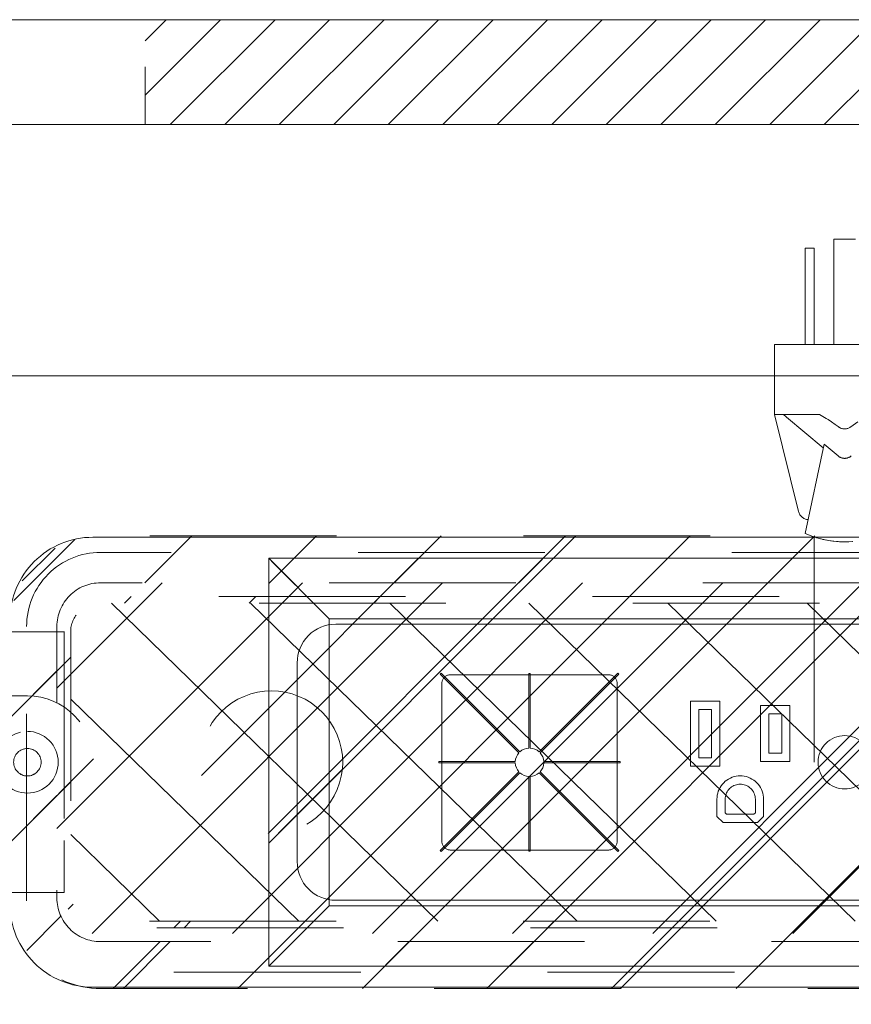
# Model space of a CAD drawing. Header units: inches. Extents: x -420 to -276, y -52 to 18.
# Tile 136 of 187: x -308.56 to -302.63, y -24.04 to -17.02. Entities that reach past the tile are written whole.
import ezdxf

# ---------------------------------------------------------------- set-up
doc = ezdxf.new("R2010")
doc.units = ezdxf.units.IN
doc.header["$LTSCALE"] = 32
doc.header["$MEASUREMENT"] = 0
doc.header["$PDMODE"] = 1
doc.header["$PDSIZE"] = -2
doc.linetypes.add('Dash Style-1', pattern=[0.083328, 0.041656, -0.041672])
for name, color, linetype, lineweight in [('Black', 7, 'Continuous', 18), ('DashLine', 7, 'Dash Style-1', 13), ('DashLineFill', 7, 'Dash Style-1', 13), ('Dean-Bezel', 7, 'Continuous', 18), ('Drawing', 7, 'Continuous', 18), ('Metal-CoatHook', 7, 'Continuous', 18), ('Metal-UtilityGrommet', 7, 'Continuous', 13), ('None', 7, 'Continuous', 18), ('Slate-MetalShroud', 7, 'Continuous', 18), ('SolidLine', 7, 'Continuous', 15), ('Wood_1-H', 7, 'Continuous', 13)]:
    doc.layers.add(name, color=color, linetype=linetype, lineweight=lineweight)
doc.layers.add('Electrical', color=1, linetype='Dash Style-1', lineweight=15, true_color=0xff0000)
doc.layers.add('Textile-Cushion', color=7, linetype='Continuous', lineweight=18, true_color=0x4c4c4c)
pattern_1 = [(45, (0, 0), (-1.613, 1.9357), []), (45, (-1.0608, 1.0608), (-0.472346, 0.41676), [])]

# ---------------------------------------------------------------- blocks, each defined once
blk = doc.blocks.new('Group')
at = {"layer": 'Textile-Cushion', "color": 31, "linetype": 'Continuous', "true_color": 0xffc198}
for p, q in [((-4.9174, 1.2795), (-5.6693, 0.5276)), ((-3.9174, 1.2795), (-5.6693, -0.4724)), ((-2.9174, 1.2795), (-5.4174, -1.2204)), ((-1.9174, 1.2795), (-4.4174, -1.2204)), ((-0.9174, 1.2795), (-3.4174, -1.2204)), ((0.0826, 1.2795), (-2.4174, -1.2204)), ((1.0826, 1.2795), (-1.4174, -1.2204)), ((2.0826, 1.2795), (-0.4174, -1.2204))]:
    blk.add_line(p, q, dxfattribs=at)
blk = doc.blocks.new('SlateShroudSleeve (2D)')
at = {"layer": 'DashLineFill', "linetype": 'Continuous', "lineweight": 13}
h = blk.add_hatch(dxfattribs=at)
h.set_pattern_fill('Steel', color=253, style=0, pattern_type=2)
h.set_pattern_definition(pattern_1)
edge = h.paths.add_edge_path()
edge.add_line((-6.0039, 0.9685), (-6.0039, -0.9685))
edge.add_arc((-5.3583, -0.9685), 0.6457, 180, 225)
edge.add_arc((-5.3583, -0.9685), 0.6457, 225, 270)
edge.add_line((-5.3583, -1.6142), (5.3583, -1.6142))
edge.add_arc((5.3583, -0.9685), 0.6457, 270, 360)
edge.add_line((6.0039, -0.9685), (6.0039, 0.9685))
edge.add_arc((5.3583, 0.9685), 0.6457, 0, 45)
edge.add_arc((5.3583, 0.9685), 0.6457, 45, 90)
edge.add_line((5.3583, 1.6142), (-5.3583, 1.6142))
edge.add_arc((-5.3583, 0.9685), 0.6457, 90, 180)
edge.add_line((-6.0039, 0.9685), (-6.0039, 0.9685))
edge = h.paths.add_edge_path()
edge.add_arc((5.3583, -0.9685), 0.311, 270, 360)
edge.add_line((5.6693, -0.9685), (5.6693, 0.9685))
edge.add_arc((5.3583, 0.9685), 0.311, 360, 405)
edge.add_arc((5.3583, 0.9685), 0.311, 45, 90)
edge.add_line((5.3583, 1.2795), (-5.3583, 1.2795))
edge.add_arc((-5.3583, 0.9685), 0.311, 90, 180)
edge.add_line((-5.6693, 0.9685), (-5.6693, -0.9685))
edge.add_arc((-5.3583, -0.9685), 0.311, 180, 225)
edge.add_arc((-5.3583, -0.9685), 0.311, 225, 270)
edge.add_line((-5.3583, -1.2795), (5.3583, -1.2795))
at = {"layer": 'DashLine', "lineweight": 13, "transparency": 33554687, "flags": 128}
blk.add_lwpolyline([(-5.8858, 0.9685, -0.414214), (-5.3583, 1.4961), (5.3583, 1.4961, -0.414214), (5.8858, 0.9685), (5.8858, -0.9685, -0.414214), (5.3583, -1.4961), (-5.3583, -1.4961, -0.414214), (-5.8858, -0.9685)], format="xyb", close=True, dxfattribs=at)
at = {"layer": 'DashLineFill', "lineweight": 13, "flags": 128}
for points in [[(-6.0039, 0.9685), (-6.0039, -0.9685, 0.198912), (-5.8148, -1.4251, 0.198912), (-5.3583, -1.6142), (5.3583, -1.6142, 0.414214), (6.0039, -0.9685), (6.0039, 0.9685, 0.198912), (5.8148, 1.4251, 0.198912), (5.3583, 1.6142), (-5.3583, 1.6142, 0.414214), (-6.0039, 0.9685)], [(5.3583, -1.2795, 0.414214), (5.6693, -0.9685), (5.6693, 0.9685, 0.198912), (5.5782, 1.1884, 0.198912), (5.3583, 1.2795), (-5.3583, 1.2795, 0.414214), (-5.6693, 0.9685), (-5.6693, -0.9685, 0.198912), (-5.5782, -1.1884, 0.198912), (-5.3583, -1.2795)]]:
    blk.add_lwpolyline(points, format="xyb", close=True, dxfattribs=at)
at = {"layer": 'Textile-Cushion', "color": 31, "true_color": 0xffc198}
blk.add_blockref('Group', (0, 0), dxfattribs=at)
blk = doc.blocks.new('Group-8')
at = {"layer": 'Electrical', "linetype": 'Continuous', "lineweight": 5, "true_color": 0xdd0000}
h = blk.add_hatch(dxfattribs=at)
h.set_pattern_fill('ElectricalHatch', color=12, style=0, pattern_type=2)
h.set_pattern_definition([(45, (0, 0), (-0.3333333, -0.7222222), [])])
h.paths.add_polyline_path([(21.9488, -0.0197), (48.7008, -0.0197), (48.7008, -0.7677), (21.9488, -0.7677)])
at = {"layer": 'Electrical', "flags": 128}
blk.add_lwpolyline([(21.9488, -0.0197), (48.7008, -0.0197), (48.7008, -0.7677), (21.9488, -0.7677)], close=True, dxfattribs=at)
at = {"layer": 'SolidLine', "flags": 128}
for points in [[(0.748, -0.0197), (53.2283, -0.0197), (53.2283, -0.7677), (0.748, -0.7677)], [(0.748, -0.7677), (53.2283, -0.7677), (53.2283, -11.2008), (0.748, -11.2008)]]:
    blk.add_lwpolyline(points, close=True, dxfattribs=at)
blk.add_lwpolyline([(20.9843, -4.3012, -0.414214), (21.5748, -3.7106), (32.4016, -3.7106, -0.414214), (32.9921, -4.3012), (32.9921, -6.3287, -0.414214), (32.4016, -6.9193), (21.5748, -6.9193, -0.414214), (20.9843, -6.3287)], format="xyb", close=True, dxfattribs=at)
at = {"layer": 'Wood_1-H', "color": 7}
blk.add_blockref('SlateShroudSleeve (2D)', (26.9882, -5.315), dxfattribs=at)
blk = doc.blocks.new('Group-9')
at = {"layer": 'None'}
blk.add_blockref('Group-8', (0, 0), dxfattribs=at)
blk = doc.blocks.new('SL Utility Cabinet (2D)-2')
at = {"layer": 'None'}
blk.add_blockref('Group-9', (0, 0), dxfattribs=at)
at = {"layer": 'Drawing', "color": 0, "flags": 1}
for tag in ['Tag', 'Catalog', 'Option1', 'Option2', 'Option3', 'Option4', 'Option5', 'Option6', 'Option7', 'Option8', 'Option9', 'Option10', 'Option11', 'Option12', 'Custom', 'FinishGroup', 'Discount', 'Item2', 'Item3', 'Item6', 'Item9', 'Item10', 'Item12', 'Item13', 'Item16', 'Item19', 'Item20', 'Item21', 'Item22', 'Item23', 'Item24', 'Item25', 'Item8', 'Item18', 'Item1', 'Item4', 'Item5', 'Item7', 'Item11', 'Item14', 'Item15', 'Item17']:
    blk.add_attdef(tag, (29.8412, -21.5676), '', height=0.00709, dxfattribs=at)
blk = doc.blocks.new('Group-16')
at = {"layer": 'Textile-Cushion', "color": 31, "true_color": 0xffc198}
for p, q in [((-5.2327, 1.1339), (-2.9029, -1.1339)), ((-4.2398, 1.1339), (-1.9099, -1.1339)), ((-3.2469, 1.1339), (-0.917, -1.1339)), ((-2.2539, 1.1339), (0.0759, -1.1339)), ((-1.261, 1.1339), (1.0688, -1.1339)), ((-0.2681, 1.1339), (2.0618, -1.1339)), ((-5.5236, 0.4506), (-3.8958, -1.1339)), ((-5.5236, -0.5159), (-4.8887, -1.1339))]:
    blk.add_line(p, q, dxfattribs=at)
blk = doc.blocks.new('Group-17')
at = {"layer": 'Textile-Cushion', "color": 31, "true_color": 0xffc198}
blk.add_blockref('Group-16', (0, 0), dxfattribs=at)
blk = doc.blocks.new('SBDXF2-Shroud (2D)')
at = {"layer": 'DashLineFill', "linetype": 'Continuous', "lineweight": 13}
h = blk.add_hatch(dxfattribs=at)
h.set_pattern_fill('Steel', color=253, style=0, pattern_type=2)
h.set_pattern_definition(pattern_1)
edge = h.paths.add_edge_path()
edge.add_line((-5.5709, 0.9311), (-5.5709, -0.9311))
edge.add_arc((-5.3209, -0.9311), 0.25, 180, 270)
edge.add_line((-5.3209, -1.1811), (5.3209, -1.1811))
edge.add_arc((5.3209, -0.9311), 0.25, 270, 360)
edge.add_line((5.5709, -0.9311), (5.5709, 0.9311))
edge.add_arc((5.3209, 0.9311), 0.25, 0, 90)
edge.add_line((5.3209, 1.1811), (-5.3209, 1.1811))
edge.add_arc((-5.3209, 0.9311), 0.25, 90, 135)
edge.add_arc((-5.3209, 0.9311), 0.25, 135, 180)
edge.add_line((-5.5709, 0.9311), (-5.5709, 0.9311))
edge = h.paths.add_edge_path()
edge.add_arc((5.3209, -0.9311), 0.2028, 270, 360)
edge.add_line((5.5236, -0.9311), (5.5236, 0.9311))
edge.add_arc((5.3209, 0.9311), 0.2028, 360, 450)
edge.add_line((5.3209, 1.1339), (-5.3209, 1.1339))
edge.add_arc((-5.3209, 0.9311), 0.2028, 90, 180)
edge.add_line((-5.5236, 0.9311), (-5.5236, -0.9311))
edge.add_arc((-5.3209, -0.9311), 0.2028, 180, 270)
edge.add_line((-5.3209, -1.1339), (5.3209, -1.1339))
h = blk.add_hatch(dxfattribs=at)
h.set_pattern_fill('Steel', color=253, style=0, pattern_type=2)
h.set_pattern_definition(pattern_1)
edge = h.paths.add_edge_path()
edge.add_line((-6.5335, -0.9291), (-5.5709, -0.9291))
edge.add_line((-5.5709, -0.9291), (-5.5709, 0.9291))
edge.add_line((-5.5709, 0.9291), (-6.5335, 0.9291))
edge.add_arc((-6.5335, 0.6791), 0.25, 90, 180)
edge.add_line((-6.7835, 0.6791), (-6.7835, -0.6791))
edge.add_arc((-6.5335, -0.6791), 0.25, 180, 225)
edge.add_arc((-6.5335, -0.6791), 0.25, 225, 270)
edge.add_line((-6.5335, -0.9291), (-6.5335, -0.9291))
at = {"layer": 'DashLineFill', "flags": 128}
for points in [[(-5.5709, 0.9311), (-5.5709, -0.9311, 0.414214), (-5.3209, -1.1811), (5.3209, -1.1811, 0.414214), (5.5709, -0.9311), (5.5709, 0.9311, 0.414214), (5.3209, 1.1811), (-5.3209, 1.1811, 0.198912), (-5.4976, 1.1079, 0.198912), (-5.5709, 0.9311)], [(5.3209, -1.1339, 0.414214), (5.5236, -0.9311), (5.5236, 0.9311, 0.414214), (5.3209, 1.1339), (-5.3209, 1.1339, 0.414214), (-5.5236, 0.9311), (-5.5236, -0.9311, 0.414214), (-5.3209, -1.1339)], [(-6.5335, -0.9291), (-5.5709, -0.9291), (-5.5709, 0.9291), (-6.5335, 0.9291, 0.414214), (-6.7835, 0.6791), (-6.7835, -0.6791, 0.198912), (-6.7102, -0.8559, 0.198912), (-6.5335, -0.9291)]]:
    blk.add_lwpolyline(points, format="xyb", close=True, dxfattribs=at)
at = {"layer": 'Slate-MetalShroud', "linetype": 'Continuous', "lineweight": 5}
blk.add_point((0, 0), dxfattribs=at)
at = {"layer": 'Metal-UtilityGrommet', "color": 7}
blk.add_blockref('Group-17', (0, 0), dxfattribs=at)
blk = doc.blocks.new('1BPJHN-ShroudBracket (2D)')
at = {"layer": 'DashLineFill', "linetype": 'Continuous', "lineweight": 13}
h = blk.add_hatch(dxfattribs=at)
h.set_pattern_fill('Steel', color=253, style=0, pattern_type=2)
h.set_pattern_definition(pattern_1)
edge = h.paths.add_edge_path()
edge.add_line((0.5571, 0.4724), (0.25, 0.4724))
edge.add_arc((0, 0.4724), 0.25, 0, 180)
edge.add_line((-0.25, 0.4724), (-0.5571, 0.4724))
edge.add_arc((-0.5571, 0), 0.4724, 90, 270)
edge.add_line((-0.5571, -0.4724), (-0.25, -0.4724))
edge.add_arc((0, -0.4724), 0.25, 180, 360)
edge.add_line((0.25, -0.4724), (0.5571, -0.4724))
edge.add_arc((0.5571, 0), 0.4724, 270, 450)
edge.add_line((0.5571, 0.4724), (0.5571, 0.4724))
edge = h.paths.add_edge_path()
edge.add_arc((0, 0), 0.0979, 180, 360)
edge.add_arc((0, 0), 0.0979, 0, 180)
edge.add_line((-0.098, 0), (-0.098, 0))
edge = h.paths.add_edge_path()
edge.add_arc((0, 0.4724), 0.0885, 180, 360)
edge.add_arc((0, 0.4724), 0.0885, 0, 180)
edge.add_line((-0.0885, 0.4724), (-0.0885, 0.4724))
edge = h.paths.add_edge_path()
edge.add_arc((-0.5571, 0), 0.098, 180, 360)
edge.add_arc((-0.5571, 0), 0.098, 0, 180)
edge.add_line((-0.655, 0), (-0.655, 0))
edge = h.paths.add_edge_path()
edge.add_arc((0.5571, 0), 0.098, 180, 360)
edge.add_arc((0.5571, 0), 0.098, 0, 180)
edge.add_line((0.4591, 0), (0.4591, 0))
edge = h.paths.add_edge_path()
edge.add_arc((0, -0.4724), 0.0885, 180, 360)
edge.add_arc((0, -0.4724), 0.0885, 0, 180)
edge.add_line((-0.0885, -0.4724), (-0.0885, -0.4724))
at = {"layer": 'DashLine', "flags": 128}
for points in [[(0, 0.6384), (0.0163, 0.6376), (0.0324, 0.6353), (0.0482, 0.6313), (0.0635, 0.6258), (0.0783, 0.6188), (0.0922, 0.6105), (0.1053, 0.6008), (0.1174, 0.5898), (0.1283, 0.5778), (0.138, 0.5647), (0.1464, 0.5507), (0.1534, 0.536), (0.1589, 0.5206), (0.1628, 0.5048), (0.1652, 0.4887), (0.166, 0.4724), (0.1652, 0.4562), (0.1628, 0.4401), (0.1589, 0.4243), (0.1534, 0.4089), (0.1464, 0.3942), (0.138, 0.3802), (0.1283, 0.3671), (0.1174, 0.3551), (0.1053, 0.3441), (0.0922, 0.3344), (0.0783, 0.326), (0.0635, 0.3191), (0.0482, 0.3136), (0.0324, 0.3096), (0.0163, 0.3072), (0, 0.3064), (-0.0163, 0.3072), (-0.0324, 0.3096), (-0.0482, 0.3136), (-0.0635, 0.3191), (-0.0783, 0.326), (-0.0922, 0.3344), (-0.1053, 0.3441), (-0.1174, 0.3551), (-0.1283, 0.3671), (-0.138, 0.3802), (-0.1464, 0.3942), (-0.1534, 0.4089), (-0.1589, 0.4243), (-0.1628, 0.4401), (-0.1652, 0.4562), (-0.166, 0.4724), (-0.1652, 0.4887), (-0.1628, 0.5048), (-0.1589, 0.5206), (-0.1534, 0.536), (-0.1464, 0.5507), (-0.138, 0.5647), (-0.1283, 0.5778), (-0.1174, 0.5898), (-0.1053, 0.6008), (-0.0922, 0.6105), (-0.0783, 0.6188), (-0.0635, 0.6258), (-0.0482, 0.6313), (-0.0324, 0.6353), (-0.0163, 0.6376)], [(-0.5571, 0.22), (-0.5355, 0.2189), (-0.5142, 0.2158), (-0.4932, 0.2105), (-0.4729, 0.2033), (-0.4534, 0.194), (-0.4349, 0.1829), (-0.4175, 0.1701), (-0.4015, 0.1556), (-0.387, 0.1396), (-0.3742, 0.1222), (-0.3631, 0.1037), (-0.3538, 0.0842), (-0.3466, 0.0639), (-0.3413, 0.0429), (-0.3381, 0.0216), (-0.3371, 0), (-0.3381, -0.0216), (-0.3413, -0.0429), (-0.3466, -0.0639), (-0.3538, -0.0842), (-0.3631, -0.1037), (-0.3742, -0.1222), (-0.387, -0.1396), (-0.4015, -0.1556), (-0.4175, -0.1701), (-0.4349, -0.1829), (-0.4534, -0.194), (-0.4729, -0.2033), (-0.4932, -0.2105), (-0.5142, -0.2158), (-0.5355, -0.2189), (-0.5571, -0.22), (-0.5787, -0.2189), (-0.6, -0.2158), (-0.6209, -0.2105), (-0.6413, -0.2033), (-0.6608, -0.194), (-0.6793, -0.1829), (-0.6967, -0.1701), (-0.7127, -0.1556), (-0.7271, -0.1396), (-0.74, -0.1222), (-0.7511, -0.1037), (-0.7603, -0.0842), (-0.7676, -0.0639), (-0.7729, -0.0429), (-0.776, -0.0216), (-0.7771, 0), (-0.776, 0.0216), (-0.7729, 0.0429), (-0.7676, 0.0639), (-0.7603, 0.0842), (-0.7511, 0.1037), (-0.74, 0.1222), (-0.7271, 0.1396), (-0.7127, 0.1556), (-0.6967, 0.1701), (-0.6793, 0.1829), (-0.6608, 0.194), (-0.6413, 0.2033), (-0.6209, 0.2105), (-0.6, 0.2158), (-0.5787, 0.2189)], [(0, 0.22), (0.0216, 0.2189), (0.0429, 0.2158), (0.0639, 0.2105), (0.0842, 0.2033), (0.1037, 0.194), (0.1222, 0.1829), (0.1396, 0.1701), (0.1556, 0.1556), (0.1701, 0.1396), (0.1829, 0.1222), (0.194, 0.1037), (0.2033, 0.0842), (0.2105, 0.0639), (0.2158, 0.0429), (0.2189, 0.0216), (0.22, 0), (0.2189, -0.0216), (0.2158, -0.0429), (0.2105, -0.0639), (0.2033, -0.0842), (0.194, -0.1037), (0.1829, -0.1222), (0.1701, -0.1396), (0.1556, -0.1556), (0.1396, -0.1701), (0.1222, -0.1829), (0.1037, -0.194), (0.0842, -0.2033), (0.0639, -0.2105), (0.0429, -0.2158), (0.0216, -0.2189), (0, -0.22), (-0.0216, -0.2189), (-0.0429, -0.2158), (-0.0639, -0.2105), (-0.0842, -0.2033), (-0.1037, -0.194), (-0.1222, -0.1829), (-0.1396, -0.1701), (-0.1556, -0.1556), (-0.1701, -0.1396), (-0.1829, -0.1222), (-0.194, -0.1037), (-0.2033, -0.0842), (-0.2105, -0.0639), (-0.2158, -0.0429), (-0.2189, -0.0216), (-0.22, 0), (-0.2189, 0.0216), (-0.2158, 0.0429), (-0.2105, 0.0639), (-0.2033, 0.0842), (-0.194, 0.1037), (-0.1829, 0.1222), (-0.1701, 0.1396), (-0.1556, 0.1556), (-0.1396, 0.1701), (-0.1222, 0.1829), (-0.1037, 0.194), (-0.0842, 0.2033), (-0.0639, 0.2105), (-0.0429, 0.2158), (-0.0216, 0.2189)], [(0.5571, 0.22), (0.5787, 0.2189), (0.6, 0.2158), (0.6209, 0.2105), (0.6413, 0.2033), (0.6608, 0.194), (0.6793, 0.1829), (0.6967, 0.1701), (0.7127, 0.1556), (0.7271, 0.1396), (0.74, 0.1222), (0.7511, 0.1037), (0.7603, 0.0842), (0.7676, 0.0639), (0.7729, 0.0429), (0.776, 0.0216), (0.7771, 0), (0.776, -0.0216), (0.7729, -0.0429), (0.7676, -0.0639), (0.7603, -0.0842), (0.7511, -0.1037), (0.74, -0.1222), (0.7271, -0.1396), (0.7127, -0.1556), (0.6967, -0.1701), (0.6793, -0.1829), (0.6608, -0.194), (0.6413, -0.2033), (0.6209, -0.2105), (0.6, -0.2158), (0.5787, -0.2189), (0.5571, -0.22), (0.5355, -0.2189), (0.5142, -0.2158), (0.4932, -0.2105), (0.4729, -0.2033), (0.4534, -0.194), (0.4349, -0.1829), (0.4175, -0.1701), (0.4015, -0.1556), (0.387, -0.1396), (0.3742, -0.1222), (0.3631, -0.1037), (0.3538, -0.0842), (0.3466, -0.0639), (0.3413, -0.0429), (0.3381, -0.0216), (0.3371, 0), (0.3381, 0.0216), (0.3413, 0.0429), (0.3466, 0.0639), (0.3538, 0.0842), (0.3631, 0.1037), (0.3742, 0.1222), (0.387, 0.1396), (0.4015, 0.1556), (0.4175, 0.1701), (0.4349, 0.1829), (0.4534, 0.194), (0.4729, 0.2033), (0.4932, 0.2105), (0.5142, 0.2158), (0.5355, 0.2189)], [(0.5571, 0.0979), (0.5667, 0.0975), (0.5762, 0.0961), (0.5855, 0.0937), (0.5946, 0.0905), (0.6033, 0.0864), (0.6115, 0.0814), (0.6192, 0.0757), (0.6263, 0.0693), (0.6328, 0.0621), (0.6385, 0.0544), (0.6435, 0.0462), (0.6476, 0.0375), (0.6508, 0.0284), (0.6532, 0.0191), (0.6546, 0.0096), (0.655, 0), (0.6546, -0.0096), (0.6532, -0.0191), (0.6508, -0.0284), (0.6476, -0.0375), (0.6435, -0.0462), (0.6385, -0.0544), (0.6328, -0.0621), (0.6263, -0.0693), (0.6192, -0.0757), (0.6115, -0.0814), (0.6033, -0.0864), (0.5946, -0.0905), (0.5855, -0.0937), (0.5762, -0.0961), (0.5667, -0.0975), (0.5571, -0.098), (0.5475, -0.0975), (0.538, -0.0961), (0.5287, -0.0937), (0.5196, -0.0905), (0.5109, -0.0864), (0.5027, -0.0814), (0.4949, -0.0757), (0.4878, -0.0693), (0.4814, -0.0621), (0.4756, -0.0544), (0.4707, -0.0462), (0.4666, -0.0375), (0.4634, -0.0284), (0.461, -0.0191), (0.4596, -0.0096), (0.4591, 0), (0.4596, 0.0096), (0.461, 0.0191), (0.4634, 0.0284), (0.4666, 0.0375), (0.4707, 0.0462), (0.4756, 0.0544), (0.4814, 0.0621), (0.4878, 0.0693), (0.4949, 0.0757), (0.5027, 0.0814), (0.5109, 0.0864), (0.5196, 0.0905), (0.5287, 0.0937), (0.538, 0.0961), (0.5475, 0.0975)], [(0, -0.3064), (0.0163, -0.3072), (0.0324, -0.3096), (0.0482, -0.3136), (0.0635, -0.3191), (0.0783, -0.326), (0.0922, -0.3344), (0.1053, -0.3441), (0.1174, -0.3551), (0.1283, -0.3671), (0.138, -0.3802), (0.1464, -0.3942), (0.1534, -0.4089), (0.1589, -0.4243), (0.1628, -0.4401), (0.1652, -0.4562), (0.166, -0.4724), (0.1652, -0.4887), (0.1628, -0.5048), (0.1589, -0.5206), (0.1534, -0.536), (0.1464, -0.5507), (0.138, -0.5647), (0.1283, -0.5778), (0.1174, -0.5898), (0.1053, -0.6008), (0.0922, -0.6105), (0.0783, -0.6188), (0.0635, -0.6258), (0.0482, -0.6313), (0.0324, -0.6353), (0.0163, -0.6376), (0, -0.6384), (-0.0163, -0.6376), (-0.0324, -0.6353), (-0.0482, -0.6313), (-0.0635, -0.6258), (-0.0783, -0.6188), (-0.0922, -0.6105), (-0.1053, -0.6008), (-0.1174, -0.5898), (-0.1283, -0.5778), (-0.138, -0.5647), (-0.1464, -0.5507), (-0.1534, -0.536), (-0.1589, -0.5206), (-0.1628, -0.5048), (-0.1652, -0.4887), (-0.166, -0.4724), (-0.1652, -0.4562), (-0.1628, -0.4401), (-0.1589, -0.4243), (-0.1534, -0.4089), (-0.1464, -0.3942), (-0.138, -0.3802), (-0.1283, -0.3671), (-0.1174, -0.3551), (-0.1053, -0.3441), (-0.0922, -0.3344), (-0.0783, -0.326), (-0.0635, -0.3191), (-0.0482, -0.3136), (-0.0324, -0.3096), (-0.0163, -0.3072)]]:
    blk.add_lwpolyline(points, close=True, dxfattribs=at)
at = {"layer": 'DashLineFill', "flags": 128}
for points in [[(0.5571, 0.4724), (0.25, 0.4724, 1), (-0.25, 0.4724), (-0.5571, 0.4724, 1), (-0.5571, -0.4724), (-0.25, -0.4724, 1), (0.25, -0.4724), (0.5571, -0.4724, 1), (0.5571, 0.4724)], [(-0.0885, 0.4724, 1), (0.0885, 0.4724, 1), (-0.0885, 0.4724)], [(-0.655, 0, 1), (-0.4591, 0, 1), (-0.655, 0)], [(-0.098, 0, 1), (0.0979, 0, 1), (-0.098, 0)], [(0.4591, 0, 1), (0.655, 0, 1), (0.4591, 0)], [(-0.0885, -0.4724, 1), (0.0885, -0.4724, 1), (-0.0885, -0.4724)]]:
    blk.add_lwpolyline(points, format="xyb", close=True, dxfattribs=at)
blk = doc.blocks.new('Group-18')
at = {"layer": 'Dean-Bezel'}
for p, q in [((4.11, 1.4545), (-4.11, 1.4545)), ((-4.11, 1.4545), (-4.11, -1.4545)), ((-4.0735, 1.4178), (-4.11, 1.4545)), ((-3.9184, 1.2621), (-4.0735, 1.4178)), ((-3.6805, 1.024), (-3.6797, 1.023)), ((-3.6785, 1.023), (-3.6797, 1.023)), ((-2.8738, 0.5701), (-2.8741, -0.5669)), ((-2.8738, 0.5701), (-2.8732, 0.5752)), ((-2.8732, 0.5752), (-2.872, 0.5802)), ((-2.872, 0.5802), (-2.8705, 0.5851)), ((-2.8705, 0.5851), (-2.8685, 0.5899)), ((-2.8685, 0.5899), (-2.8661, 0.5945)), ((-2.8661, 0.5945), (-2.8634, 0.5988)), ((-2.8634, 0.5988), (-2.8602, 0.6029)), ((-2.8602, 0.6029), (-2.8568, 0.6067)), ((-2.8568, 0.6067), (-2.853, 0.6102)), ((-2.853, 0.6102), (-2.8489, 0.6133)), ((-2.8489, 0.6133), (-2.8445, 0.6161)), ((-2.8445, 0.6161), (-2.84, 0.6185)), ((-2.84, 0.6185), (-2.8352, 0.6204)), ((-2.8352, 0.6204), (-2.8303, 0.622)), ((-2.8303, 0.622), (-2.8253, 0.6231)), ((-2.8253, 0.6231), (-2.8201, 0.6238)), ((-2.8201, 0.6238), (-2.815, 0.624)), ((-1.6831, 0.624), (-2.815, 0.624)), ((-1.6831, 0.624), (-1.678, 0.6238)), ((-1.678, 0.6238), (-1.6729, 0.6231)), ((-1.6729, 0.6231), (-1.6678, 0.622)), ((-1.6678, 0.622), (-1.6629, 0.6204)), ((-1.6629, 0.6204), (-1.6582, 0.6185)), ((-1.6582, 0.6185), (-1.6536, 0.6161)), ((-1.6536, 0.6161), (-1.6492, 0.6133)), ((-1.6492, 0.6133), (-1.6451, 0.6102)), ((-1.6451, 0.6102), (-1.6414, 0.6067)), ((-1.6414, 0.6067), (-1.6379, 0.6029)), ((-1.6379, 0.6029), (-1.6347, 0.5988)), ((-1.6347, 0.5988), (-1.632, 0.5945)), ((-1.632, 0.5945), (-1.6296, 0.5899)), ((-1.6296, 0.5899), (-1.6276, 0.5851)), ((-1.6276, 0.5851), (-1.6261, 0.5802)), ((-1.6261, 0.5802), (-1.625, 0.5752)), ((-1.625, 0.5752), (-1.6243, 0.5701)), ((-1.6243, 0.5701), (-1.6241, -0.5669)), ((-1.0997, 0.4362), (-1.0997, -0.0282)), ((-0.8903, 0.4362), (-1.0997, 0.4362)), ((-0.8903, -0.0282), (-0.8903, 0.4362)), ((-1.0406, 0.0309), (-1.0406, 0.3771)), ((-0.9494, 0.3771), (-1.0406, 0.3771)), ((-0.9494, 0.3771), (-0.9494, 0.0309)), ((-0.5997, 0.4037), (-0.5997, 0.0043)), ((-0.3904, 0.4037), (-0.5997, 0.4037)), ((-0.3904, 0.0043), (-0.3904, 0.4037)), ((-0.5406, 0.0634), (-0.5406, 0.3446)), ((-0.4494, 0.3446), (-0.5406, 0.3446)), ((-0.4494, 0.3446), (-0.4494, 0.0634)), ((-0.9494, 0.0309), (-1.0406, 0.0309)), ((-0.3904, 0.0043), (-0.5997, 0.0043)), ((-0.4494, 0.0634), (-0.5406, 0.0634)), ((-0.8903, -0.0282), (-1.0997, -0.0282)), ((-0.8521, -0.1363), (-0.8628, -0.1462)), ((-0.8406, -0.1275), (-0.8521, -0.1363)), ((-0.8283, -0.1197), (-0.8406, -0.1275)), ((-0.8154, -0.113), (-0.8283, -0.1197)), ((-0.802, -0.1074), (-0.8154, -0.113)), ((-0.7881, -0.103), (-0.802, -0.1074)), ((-0.7739, -0.0999), (-0.7881, -0.103)), ((-0.7595, -0.098), (-0.7739, -0.0999)), ((-0.745, -0.0974), (-0.7595, -0.098)), ((-0.7305, -0.098), (-0.745, -0.0974)), ((-0.7161, -0.0999), (-0.7305, -0.098)), ((-0.7019, -0.103), (-0.7161, -0.0999)), ((-0.688, -0.1074), (-0.7019, -0.103)), ((-0.6746, -0.113), (-0.688, -0.1074)), ((-0.6617, -0.1197), (-0.6746, -0.113)), ((-0.6494, -0.1275), (-0.6617, -0.1197)), ((-0.6379, -0.1363), (-0.6494, -0.1275)), ((-0.6272, -0.1462), (-0.6379, -0.1363)), ((-0.9016, -0.207), (-0.906, -0.2208)), ((-0.896, -0.1935), (-0.9016, -0.207)), ((-0.8893, -0.1807), (-0.896, -0.1935)), ((-0.8815, -0.1684), (-0.8893, -0.1807)), ((-0.8727, -0.1569), (-0.8815, -0.1684)), ((-0.8628, -0.1462), (-0.8727, -0.1569)), ((-0.8425, -0.2185), (-0.8382, -0.2102)), ((-0.8382, -0.2102), (-0.8332, -0.2023)), ((-0.8332, -0.2023), (-0.8274, -0.1948)), ((-0.8274, -0.1948), (-0.8211, -0.1879)), ((-0.8211, -0.1879), (-0.8142, -0.1816)), ((-0.8142, -0.1816), (-0.8067, -0.1759)), ((-0.8067, -0.1759), (-0.7988, -0.1708)), ((-0.7988, -0.1708), (-0.7905, -0.1665)), ((-0.7905, -0.1665), (-0.7818, -0.1629)), ((-0.7818, -0.1629), (-0.7728, -0.1601)), ((-0.7728, -0.1601), (-0.7637, -0.1581)), ((-0.7637, -0.1581), (-0.7544, -0.1568)), ((-0.7544, -0.1568), (-0.745, -0.1564)), ((-0.745, -0.1564), (-0.7356, -0.1568)), ((-0.7356, -0.1568), (-0.7263, -0.1581)), ((-0.7263, -0.1581), (-0.7172, -0.1601)), ((-0.7172, -0.1601), (-0.7082, -0.1629)), ((-0.7082, -0.1629), (-0.6995, -0.1665)), ((-0.6995, -0.1665), (-0.6912, -0.1708)), ((-0.6912, -0.1708), (-0.6833, -0.1759)), ((-0.6833, -0.1759), (-0.6758, -0.1816)), ((-0.6758, -0.1816), (-0.6689, -0.1879)), ((-0.6689, -0.1879), (-0.6626, -0.1948)), ((-0.6626, -0.1948), (-0.6568, -0.2023)), ((-0.6568, -0.2023), (-0.6518, -0.2102)), ((-0.6518, -0.2102), (-0.6475, -0.2185)), ((-0.6173, -0.1569), (-0.6272, -0.1462)), ((-0.6085, -0.1684), (-0.6173, -0.1569)), ((-0.6007, -0.1807), (-0.6085, -0.1684)), ((-0.594, -0.1935), (-0.6007, -0.1807)), ((-0.5884, -0.207), (-0.594, -0.1935)), ((-0.584, -0.2208), (-0.5884, -0.207)), ((-0.9111, -0.2494), (-0.9117, -0.264)), ((-0.9117, -0.264), (-0.9117, -0.3861)), ((-0.9091, -0.235), (-0.9111, -0.2494)), ((-0.906, -0.2208), (-0.9091, -0.235)), ((-0.8526, -0.3617), (-0.8522, -0.2546)), ((-0.8522, -0.2546), (-0.851, -0.2453)), ((-0.851, -0.2453), (-0.849, -0.2362)), ((-0.849, -0.2362), (-0.8461, -0.2272)), ((-0.8461, -0.2272), (-0.8425, -0.2185)), ((-0.6475, -0.2185), (-0.6439, -0.2272)), ((-0.6439, -0.2272), (-0.641, -0.2362)), ((-0.641, -0.2362), (-0.639, -0.2453)), ((-0.639, -0.2453), (-0.6378, -0.2546)), ((-0.6378, -0.2546), (-0.6374, -0.264)), ((-0.6374, -0.264), (-0.6374, -0.3617)), ((-0.5809, -0.235), (-0.584, -0.2208)), ((-0.5789, -0.2494), (-0.5809, -0.235)), ((-0.5783, -0.264), (-0.5789, -0.2494)), ((-0.5783, -0.264), (-0.5783, -0.3861)), ((-0.9117, -0.3861), (-0.8671, -0.4307)), ((-0.8427, -0.3716), (-0.8526, -0.3617)), ((-0.6473, -0.3716), (-0.8427, -0.3716)), ((-0.6473, -0.3716), (-0.6374, -0.3617)), ((-0.6229, -0.4307), (-0.5783, -0.3861)), ((-0.6229, -0.4307), (-0.8671, -0.4307)), ((-2.8738, -0.5721), (-2.8741, -0.5669)), ((-2.8732, -0.5772), (-2.8738, -0.5721)), ((-2.872, -0.5822), (-2.8732, -0.5772)), ((-2.8705, -0.5871), (-2.872, -0.5822)), ((-2.8685, -0.5919), (-2.8705, -0.5871)), ((-2.8661, -0.5965), (-2.8685, -0.5919)), ((-2.8634, -0.6008), (-2.8661, -0.5965)), ((-2.8602, -0.6049), (-2.8634, -0.6008)), ((-2.8568, -0.6087), (-2.8602, -0.6049)), ((-2.853, -0.6122), (-2.8568, -0.6087)), ((-2.8489, -0.6153), (-2.853, -0.6122)), ((-2.8445, -0.6181), (-2.8489, -0.6153)), ((-2.84, -0.6205), (-2.8445, -0.6181)), ((-2.8352, -0.6224), (-2.84, -0.6205)), ((-2.8303, -0.624), (-2.8352, -0.6224)), ((-2.8253, -0.6251), (-2.8303, -0.624)), ((-2.8201, -0.6258), (-2.8253, -0.6251)), ((-2.815, -0.626), (-2.8201, -0.6258)), ((-1.6831, -0.626), (-2.815, -0.626)), ((-1.678, -0.6258), (-1.6831, -0.626)), ((-1.6729, -0.6251), (-1.678, -0.6258)), ((-1.6678, -0.624), (-1.6729, -0.6251)), ((-1.6629, -0.6224), (-1.6678, -0.624)), ((-1.6582, -0.6205), (-1.6629, -0.6224)), ((-1.6536, -0.6181), (-1.6582, -0.6205)), ((-1.6492, -0.6153), (-1.6536, -0.6181)), ((-1.6451, -0.6122), (-1.6492, -0.6153)), ((-1.6414, -0.6087), (-1.6451, -0.6122)), ((-1.6379, -0.6049), (-1.6414, -0.6087)), ((-1.6347, -0.6008), (-1.6379, -0.6049)), ((-1.632, -0.5965), (-1.6347, -0.6008)), ((-1.6296, -0.5919), (-1.632, -0.5965)), ((-1.6276, -0.5871), (-1.6296, -0.5919)), ((-1.6261, -0.5822), (-1.6276, -0.5871)), ((-1.625, -0.5772), (-1.6261, -0.5822)), ((-1.6243, -0.5721), (-1.625, -0.5772)), ((-1.6241, -0.5669), (-1.6243, -0.5721)), ((-4.11, -1.4545), (-3.9132, -1.2577)), ((4.11, -1.4545), (-4.11, -1.4545))]:
    blk.add_line(p, q, dxfattribs=at)
blk = doc.blocks.new('Dean-PPUG-BK (2D)')
at = {"layer": 'DashLineFill', "linetype": 'Continuous', "lineweight": 13}
h = blk.add_hatch(dxfattribs=at)
h.set_pattern_fill('Steel', color=253, style=0, pattern_type=2)
h.set_pattern_definition(pattern_1)
h.paths.add_polyline_path([(-4.11, 1.4545), (4.11, 1.4545), (4.11, -1.4545), (-4.11, -1.4545)])
h = blk.add_hatch(dxfattribs=at)
h.set_pattern_fill('Steel', color=253, style=0, pattern_type=2)
h.set_pattern_definition(pattern_1)
h.paths.add_polyline_path([(-4.091, 0.5085), (-4.0412, 0.5061), (-3.9918, 0.4987), (-3.9434, 0.4866), (-3.8964, 0.4698), (-3.8513, 0.4485), (-3.8085, 0.4228), (-3.7684, 0.3931), (-3.7314, 0.3596), (-3.6979, 0.3226), (-3.6682, 0.2825), (-3.6425, 0.2397), (-3.6212, 0.1946), (-3.6044, 0.1476), (-3.5923, 0.0992), (-3.5849, 0.0498), (-3.5825, 0), (-3.5849, -0.0498), (-3.5923, -0.0992), (-3.6044, -0.1476), (-3.6212, -0.1946), (-3.6425, -0.2397), (-3.6682, -0.2825), (-3.6979, -0.3226), (-3.7314, -0.3596), (-3.7684, -0.3931), (-3.8085, -0.4228), (-3.8513, -0.4485), (-3.8964, -0.4698), (-3.9434, -0.4866), (-3.9918, -0.4987), (-4.0412, -0.5061), (-4.091, -0.5085), (-4.1408, -0.5061), (-4.1902, -0.4987), (-4.2386, -0.4866), (-4.2856, -0.4698), (-4.3307, -0.4485), (-4.3735, -0.4228), (-4.4136, -0.3931), (-4.4506, -0.3596), (-4.4841, -0.3226), (-4.5138, -0.2825), (-4.5395, -0.2397), (-4.5608, -0.1946), (-4.5776, -0.1476), (-4.5897, -0.0992), (-4.5971, -0.0498), (-4.5995, 0), (-4.5971, 0.0498), (-4.5897, 0.0992), (-4.5776, 0.1476), (-4.5608, 0.1946), (-4.5395, 0.2397), (-4.5138, 0.2825), (-4.4841, 0.3226), (-4.4506, 0.3596), (-4.4136, 0.3931), (-4.3735, 0.4228), (-4.3307, 0.4485), (-4.2856, 0.4698), (-4.2386, 0.4866), (-4.1902, 0.4987), (-4.1408, 0.5061)])
h = blk.add_hatch(dxfattribs=at)
h.set_pattern_fill('Steel', color=253, style=0, pattern_type=2)
h.set_pattern_definition(pattern_1)
h.paths.add_polyline_path([(0, 0.19), (0.0186, 0.1891), (0.0371, 0.1863), (0.0552, 0.1818), (0.0727, 0.1755), (0.0896, 0.1676), (0.1056, 0.158), (0.1205, 0.1469), (0.1344, 0.1344), (0.1469, 0.1205), (0.158, 0.1056), (0.1676, 0.0896), (0.1755, 0.0727), (0.1818, 0.0552), (0.1863, 0.0371), (0.1891, 0.0186), (0.19, 0), (0.1891, -0.0186), (0.1863, -0.0371), (0.1818, -0.0552), (0.1755, -0.0727), (0.1676, -0.0896), (0.158, -0.1056), (0.1469, -0.1205), (0.1344, -0.1344), (0.1205, -0.1469), (0.1056, -0.158), (0.0896, -0.1676), (0.0727, -0.1755), (0.0552, -0.1818), (0.0371, -0.1863), (0.0186, -0.1891), (0, -0.19), (-0.0186, -0.1891), (-0.0371, -0.1863), (-0.0552, -0.1818), (-0.0727, -0.1755), (-0.0896, -0.1676), (-0.1056, -0.158), (-0.1205, -0.1469), (-0.1344, -0.1344), (-0.1469, -0.1205), (-0.158, -0.1056), (-0.1676, -0.0896), (-0.1755, -0.0727), (-0.1818, -0.0552), (-0.1863, -0.0371), (-0.1891, -0.0186), (-0.19, 0), (-0.1891, 0.0186), (-0.1863, 0.0371), (-0.1818, 0.0552), (-0.1755, 0.0727), (-0.1676, 0.0896), (-0.158, 0.1056), (-0.1469, 0.1205), (-0.1344, 0.1344), (-0.1205, 0.1469), (-0.1056, 0.158), (-0.0896, 0.1676), (-0.0727, 0.1755), (-0.0552, 0.1818), (-0.0371, 0.1863), (-0.0186, 0.1891)])
at = {"layer": 'Black'}
for p, q in [((-0.5, 2.9793), (-0.5, 2.4793)), ((-0.5, 2.9793), (0.5, 2.9793)), ((-0.5, 2.4793), (-0.3297, 1.7889)), ((-0.5, 2.4793), (-0.1807, 2.4793)), ((-0.4377, 2.4793), (-0.431, 2.4742)), ((-0.4227, 2.4677), (-0.431, 2.4742)), ((-0.4227, 2.4677), (-0.4143, 2.4608)), ((-0.153, 2.2416), (-0.4143, 2.4608)), ((-0.1807, 2.4793), (-0.1667, 2.472)), ((-0.155, 2.4656), (-0.1667, 2.472)), ((-0.155, 2.4656), (-0.1431, 2.4588)), ((-0.1431, 2.4588), (-0.131, 2.4514)), ((-0.1186, 2.4436), (-0.131, 2.4514)), ((-0.1186, 2.4436), (-0.0931, 2.4267)), ((-0.067, 2.4081), (-0.0931, 2.4267)), ((-0.0474, 2.3934), (-0.067, 2.4081)), ((-0.0474, 2.3934), (-0.0447, 2.3914)), ((-0.0419, 2.3895), (-0.0447, 2.3914)), ((-0.0404, 2.3886), (-0.0419, 2.3895)), ((-0.0404, 2.3886), (-0.036, 2.3861)), ((0.0404, 2.3886), (0.036, 2.3861)), ((0.0404, 2.3886), (0.0447, 2.3914)), ((0.0931, 2.4267), (0.0447, 2.3914)), ((-0.036, 2.3861), (-0.0329, 2.3847)), ((-0.0329, 2.3847), (-0.0298, 2.3833)), ((-0.0298, 2.3833), (-0.0266, 2.3821)), ((-0.0266, 2.3821), (-0.0234, 2.381)), ((-0.0234, 2.381), (-0.0201, 2.3801)), ((-0.0201, 2.3801), (-0.0168, 2.3793)), ((-0.0168, 2.3793), (-0.0135, 2.3786)), ((-0.0135, 2.3786), (-0.0102, 2.3781)), ((-0.0102, 2.3781), (-0.0068, 2.3778)), ((-0.0068, 2.3778), (-0.0034, 2.3776)), ((-0.0034, 2.3776), (0, 2.3775)), ((0, 2.3775), (0.0034, 2.3776)), ((0.0034, 2.3776), (0.0068, 2.3778)), ((0.0068, 2.3778), (0.0102, 2.3781)), ((0.0102, 2.3781), (0.0135, 2.3786)), ((0.0135, 2.3786), (0.0168, 2.3793)), ((0.0168, 2.3793), (0.0201, 2.3801)), ((0.0201, 2.3801), (0.0234, 2.381)), ((0.0234, 2.381), (0.0266, 2.3821)), ((0.0266, 2.3821), (0.0329, 2.3847)), ((0.0329, 2.3847), (0.036, 2.3861)), ((-0.1474, 2.2684), (-0.2813, 1.6308)), ((-0.0474, 2.1846), (-0.1474, 2.2684)), ((-0.0447, 2.1824), (-0.0474, 2.1846)), ((-0.0447, 2.1824), (-0.0419, 2.1803)), ((-0.0389, 2.1784), (-0.0419, 2.1803)), ((-0.036, 2.1766), (-0.0389, 2.1784)), ((0.036, 2.1766), (0.0389, 2.1784)), ((0.0419, 2.1803), (0.0389, 2.1784)), ((0.0447, 2.1824), (0.0419, 2.1803)), ((0.0447, 2.1824), (0.0474, 2.1846)), ((-0.0329, 2.175), (-0.036, 2.1766)), ((-0.0298, 2.1735), (-0.0329, 2.175)), ((-0.0298, 2.1735), (-0.0266, 2.1721)), ((-0.0234, 2.1709), (-0.0266, 2.1721)), ((-0.0201, 2.1699), (-0.0234, 2.1709)), ((-0.0168, 2.169), (-0.0201, 2.1699)), ((-0.0135, 2.1683), (-0.0168, 2.169)), ((-0.0102, 2.1677), (-0.0135, 2.1683)), ((-0.0068, 2.1673), (-0.0102, 2.1677)), ((-0.0034, 2.167), (-0.0068, 2.1673)), ((-0.0034, 2.167), (0, 2.167)), ((0, 2.167), (0.0034, 2.167)), ((0.0068, 2.1673), (0.0034, 2.167)), ((0.0068, 2.1673), (0.0102, 2.1677)), ((0.0102, 2.1677), (0.0135, 2.1683)), ((0.0168, 2.169), (0.0135, 2.1683)), ((0.0168, 2.169), (0.0201, 2.1699)), ((0.0201, 2.1699), (0.0234, 2.1709)), ((0.0234, 2.1709), (0.0266, 2.1721)), ((0.0266, 2.1721), (0.0298, 2.1735)), ((0.0298, 2.1735), (0.0329, 2.175)), ((0.036, 2.1766), (0.0329, 2.175)), ((-0.3297, 1.7889), (-0.3279, 1.7826)), ((-0.3279, 1.7826), (-0.3256, 1.7765)), ((-0.3256, 1.7765), (-0.3227, 1.7706)), ((-0.3227, 1.7706), (-0.3194, 1.765)), ((-0.3194, 1.765), (-0.3156, 1.7597)), ((-0.3156, 1.7597), (-0.3114, 1.7547)), ((-0.3114, 1.7547), (-0.3068, 1.75)), ((-0.3068, 1.75), (-0.3019, 1.7458)), ((-0.3019, 1.7458), (-0.2966, 1.742)), ((-0.2966, 1.742), (-0.291, 1.7386)), ((-0.291, 1.7386), (-0.2851, 1.7357)), ((-0.2851, 1.7357), (-0.279, 1.7333)), ((-0.279, 1.7333), (-0.2728, 1.7315)), ((-0.2728, 1.7315), (-0.2664, 1.7301)), ((-0.2664, 1.7301), (-0.2606, 1.7294)), ((-0.2813, 1.6308), (-0.2273, 1.6098)), ((-0.2273, 1.6098), (-0.2188, 1.6069)), ((-0.2273, 1.6098), (-0.1719, 1.5932)), ((-0.2188, 1.6069), (-0.2188, 0)), ((-0.2188, 1.6069), (-0.2154, 1.6058)), ((-0.2136, 1.6052), (-0.2154, 1.6058)), ((-0.2056, 1.6027), (-0.2136, 1.6052)), ((-0.2056, 1.6027), (-0.2021, 1.6016)), ((-0.2021, 1.6016), (-0.1983, 1.6005)), ((-0.1983, 1.6005), (-0.1894, 1.5979)), ((-0.1894, 1.5979), (-0.1792, 1.5951)), ((-0.1792, 1.5951), (-0.1725, 1.5934)), ((-0.1152, 1.5813), (-0.1719, 1.5932)), ((-0.1719, 1.5932), (-0.1676, 1.5922)), ((-0.1676, 1.5922), (-0.1547, 1.5891)), ((-0.1547, 1.5891), (-0.1406, 1.5861)), ((-0.1255, 1.5831), (-0.1152, 1.5813)), ((-0.1152, 1.5813), (-0.101, 1.5791)), ((-0.1152, 1.5813), (-0.0578, 1.5742)), ((-0.0837, 1.5768), (-0.101, 1.5791)), ((-0.0837, 1.5768), (-0.0578, 1.5742)), ((-0.0578, 1.5742), (-0.0473, 1.5734)), ((-0.0578, 1.5742), (0, 1.5718)), ((-0.038, 1.5728), (-0.0473, 1.5734)), ((-0.038, 1.5728), (-0.0285, 1.5724)), ((-0.0285, 1.5724), (0, 1.5718)), ((0.0578, 1.5742), (0, 1.5718)), ((0, 1.5718), (0.0095, 1.5718)), ((0.0095, 1.5718), (0.0191, 1.572)), ((0.0191, 1.572), (0.0286, 1.5724)), ((0.0286, 1.5724), (0.0566, 1.5741))]:
    blk.add_line(p, q, dxfattribs=at)
at = {"layer": 'Black', "color": 9}
for p, q in [((-4.11, 1.4545), (-3.6785, 1.023)), ((-4.11, -1.4545), (-3.6785, -1.023))]:
    blk.add_line(p, q, dxfattribs=at)
at = {"layer": 'Black', "color": 9, "flags": 128}
blk.add_lwpolyline([(-3.6785, 1.023), (3.6785, 1.023), (3.6785, -1.023), (-3.6785, -1.023)], close=True, dxfattribs=at)
at = {"layer": 'Black', "linetype": 'Continuous', "lineweight": 5}
blk.add_point((0, 0), dxfattribs=at)
at = {"layer": 'DashLineFill', "flags": 128}
for points in [[(-4.11, 1.4545), (4.11, 1.4545), (4.11, -1.4545), (-4.11, -1.4545)], [(-4.091, 0.5085), (-4.0412, 0.5061), (-3.9918, 0.4987), (-3.9434, 0.4866), (-3.8964, 0.4698), (-3.8513, 0.4485), (-3.8085, 0.4228), (-3.7684, 0.3931), (-3.7314, 0.3596), (-3.6979, 0.3226), (-3.6682, 0.2825), (-3.6425, 0.2397), (-3.6212, 0.1946), (-3.6044, 0.1476), (-3.5923, 0.0992), (-3.5849, 0.0498), (-3.5825, 0), (-3.5849, -0.0498), (-3.5923, -0.0992), (-3.6044, -0.1476), (-3.6212, -0.1946), (-3.6425, -0.2397), (-3.6682, -0.2825), (-3.6979, -0.3226), (-3.7314, -0.3596), (-3.7684, -0.3931), (-3.8085, -0.4228), (-3.8513, -0.4485), (-3.8964, -0.4698), (-3.9434, -0.4866), (-3.9918, -0.4987), (-4.0412, -0.5061), (-4.091, -0.5085), (-4.1408, -0.5061), (-4.1902, -0.4987), (-4.2386, -0.4866), (-4.2856, -0.4698), (-4.3307, -0.4485), (-4.3735, -0.4228), (-4.4136, -0.3931), (-4.4506, -0.3596), (-4.4841, -0.3226), (-4.5138, -0.2825), (-4.5395, -0.2397), (-4.5608, -0.1946), (-4.5776, -0.1476), (-4.5897, -0.0992), (-4.5971, -0.0498), (-4.5995, 0), (-4.5971, 0.0498), (-4.5897, 0.0992), (-4.5776, 0.1476), (-4.5608, 0.1946), (-4.5395, 0.2397), (-4.5138, 0.2825), (-4.4841, 0.3226), (-4.4506, 0.3596), (-4.4136, 0.3931), (-4.3735, 0.4228), (-4.3307, 0.4485), (-4.2856, 0.4698), (-4.2386, 0.4866), (-4.1902, 0.4987), (-4.1408, 0.5061)], [(0, 0.19), (0.0186, 0.1891), (0.0371, 0.1863), (0.0552, 0.1818), (0.0727, 0.1755), (0.0896, 0.1676), (0.1056, 0.158), (0.1205, 0.1469), (0.1344, 0.1344), (0.1469, 0.1205), (0.158, 0.1056), (0.1676, 0.0896), (0.1755, 0.0727), (0.1818, 0.0552), (0.1863, 0.0371), (0.1891, 0.0186), (0.19, 0), (0.1891, -0.0186), (0.1863, -0.0371), (0.1818, -0.0552), (0.1755, -0.0727), (0.1676, -0.0896), (0.158, -0.1056), (0.1469, -0.1205), (0.1344, -0.1344), (0.1205, -0.1469), (0.1056, -0.158), (0.0896, -0.1676), (0.0727, -0.1755), (0.0552, -0.1818), (0.0371, -0.1863), (0.0186, -0.1891), (0, -0.19), (-0.0186, -0.1891), (-0.0371, -0.1863), (-0.0552, -0.1818), (-0.0727, -0.1755), (-0.0896, -0.1676), (-0.1056, -0.158), (-0.1205, -0.1469), (-0.1344, -0.1344), (-0.1469, -0.1205), (-0.158, -0.1056), (-0.1676, -0.0896), (-0.1755, -0.0727), (-0.1818, -0.0552), (-0.1863, -0.0371), (-0.1891, -0.0186), (-0.19, 0), (-0.1891, 0.0186), (-0.1863, 0.0371), (-0.1818, 0.0552), (-0.1755, 0.0727), (-0.1676, 0.0896), (-0.158, 0.1056), (-0.1469, 0.1205), (-0.1344, 0.1344), (-0.1205, 0.1469), (-0.1056, 0.158), (-0.0896, 0.1676), (-0.0727, 0.1755), (-0.0552, 0.1818), (-0.0371, 0.1863), (-0.0186, 0.1891)]]:
    blk.add_lwpolyline(points, close=True, dxfattribs=at)
at = {"layer": 'Metal-CoatHook'}
for p, q in [((-0.0781, 3.7293), (-0.0781, 2.9793)), ((0.0781, 3.7293), (-0.0781, 3.7293)), ((-0.2813, 3.6668), (-0.2813, 2.9793)), ((-0.2188, 3.6668), (-0.2813, 3.6668)), ((-0.2188, 3.6668), (-0.2188, 2.9793))]:
    blk.add_line(p, q, dxfattribs=at)
at = {"layer": 'SolidLine', "flags": 128}
blk.add_lwpolyline([(-2.244, -0.6335), (-2.254, -0.6335), (-2.254, -0.1019, -0.173417), (-2.3172, -0.0757), (-2.8785, -0.637), (-2.8856, -0.63), (-2.3242, -0.0687, -0.173417), (-2.3504, -0.0055), (-2.8951, -0.0055), (-2.8951, 0.0045), (-2.3504, 0.0045, -0.173417), (-2.3242, 0.0676), (-2.8856, 0.629), (-2.8785, 0.636), (-2.3172, 0.0747, -0.173417), (-2.254, 0.1009), (-2.254, 0.6325), (-2.244, 0.6325), (-2.244, 0.1009, -0.173417), (-2.1809, 0.0747), (-1.6196, 0.636), (-1.6125, 0.629), (-2.1738, 0.0676, -0.173417), (-2.1476, 0.0045), (-1.6029, 0.0045), (-1.6029, -0.0055), (-2.1476, -0.0055, -0.173417), (-2.1738, -0.0687), (-1.6125, -0.63), (-1.6196, -0.637), (-2.1809, -0.0757, -0.173417), (-2.244, -0.1019)], format="xyb", close=True, dxfattribs=at)
at = {"layer": 'Black', "color": 7}
blk.add_blockref('Group-18', (0, 0), dxfattribs=at)
blk = doc.blocks.new('Group-52')
at = {"layer": 'DashLine', "flags": 128}
blk.add_lwpolyline([(0, -2.5591), (69.7638, -2.5591), (69.7638, -30), (0, -30)], close=True, dxfattribs=at)
at = {"layer": 'SolidLine', "flags": 128}
blk.add_lwpolyline([(0, -2.5591), (69.7638, -2.5591), (69.7638, -30), (0, -30)], close=True, dxfattribs=at)
blk.add_lwpolyline([(39.9902, -4.6063, -0.414214), (40.2657, -4.3307), (47.5295, -4.3307, -0.414214), (47.8051, -4.6063), (47.8051, -6.0236, -0.414214), (47.5295, -6.2992), (40.2657, -6.2992, -0.414214), (39.9902, -6.0236)], format="xyb", close=True, dxfattribs=at)
at = {"layer": 'SolidLine', "color": 7}
for name, p in [('Dean-PPUG-BK (2D)', (43.8976, -5.315)), ('SBDXF2-Shroud (2D)', (43.8976, -5.315)), ('1BPJHN-ShroudBracket (2D)', (37.5079, -5.315))]:
    blk.add_blockref(name, p, dxfattribs=at)
blk = doc.blocks.new('Group-54')
at = {"layer": 'None'}
blk.add_blockref('Group-52', (0, 0), dxfattribs=at)
at = {"layer": 'None', "color": 7}
blk.add_blockref('SBDXF2-Shroud (2D)', (43.8976, -5.315), dxfattribs=at)
blk = doc.blocks.new('SL Credenza Desk Top (2D)-1')
at = {"layer": 'None'}
blk.add_blockref('Group-54', (0, 0), dxfattribs=at)
at = {"layer": 'Drawing', "color": 0, "flags": 1}
for tag in ['Tag', 'Catalog', 'Option1', 'Option2', 'Option3', 'Option4', 'Option5', 'Option6', 'Option7', 'Option8', 'Option9', 'Option10', 'Option11', 'Option12', 'Custom', 'FinishGroup', 'Discount', 'Item2', 'Item3', 'Item6', 'Item8', 'Item9', 'Item10', 'Item12', 'Item13', 'Item16', 'Item18', 'Item19', 'Item20', 'Item21', 'Item22', 'Item23', 'Item24', 'Item25', 'Item1', 'Item4', 'Item5', 'Item7', 'Item11', 'Item14', 'Item15', 'Item17']:
    blk.add_attdef(tag, (12.8843, -32.5069), '', height=0.00709, dxfattribs=at)

msp = doc.modelspace()

# ---------------------------------------------------------------- block references
at = {"layer": 'Drawing'}
msp.add_blockref('SL Utility Cabinet (2D)-2', (-329.6181, -17), dxfattribs=at)

# ---------------------------------------------------------------- next in the draw order: block references
msp.add_blockref('SL Credenza Desk Top (2D)-1', (-346.575, -17), dxfattribs=at)

doc.saveas('drawing.dxf')
